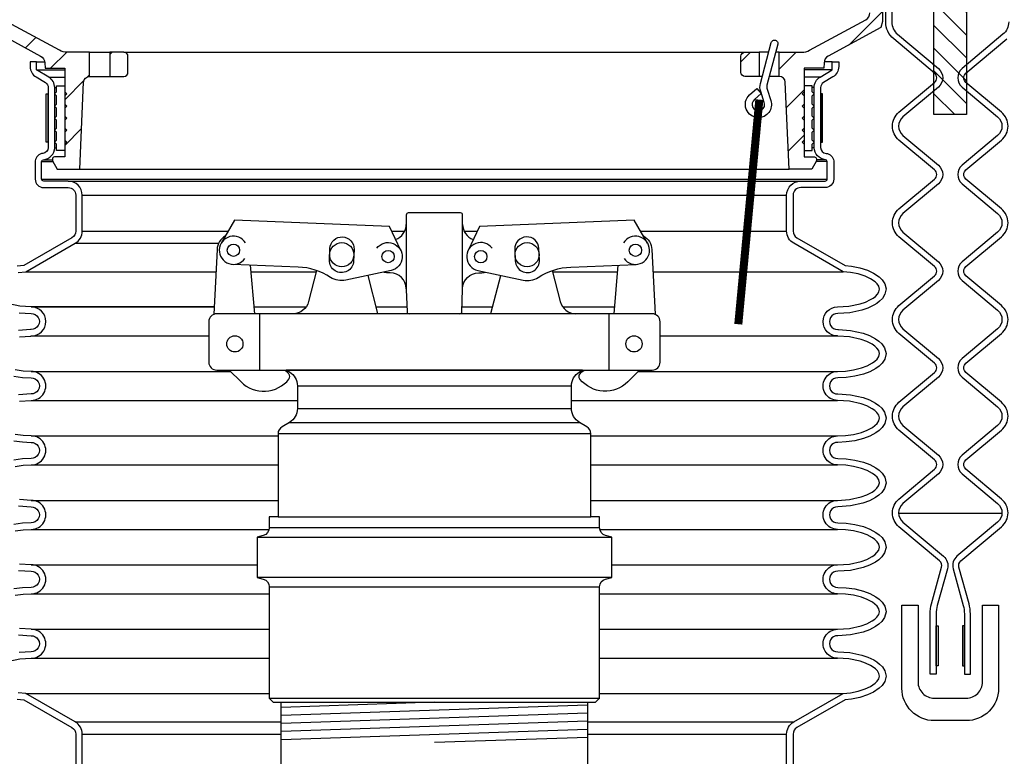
# Model space of a CAD drawing. Extents: x -169 to 6736, y -208 to 3022.
# Tile 46 of 256: x 147 to 162, y 863 to 874. Entities that reach past the tile are written whole.
import ezdxf

# ---------------------------------------------------------------- set-up
doc = ezdxf.new("R2010")
doc.units = 0
doc.header["$MEASUREMENT"] = 0
for name, color, linetype in [('ADAPTOR', 3, 'CONTINUOUS'), ('FILL-CAP', 1, 'CONTINUOUS'), ('FRP-SUMP', 2, 'CONTINUOUS'), ('GALV-4-PIPE', 4, 'CONTINUOUS'), ('MULTI-PORT-MANHOLE', 2, 'CONTINUOUS'), ('MULTI-PORT-MANHOLE-HATCH', 252, 'CONTINUOUS'), ('MULTI-PORT-SHROUD', 1, 'CONTINUOUS'), ('MULTI-PORT-SPILL-BUCKET', 1, 'CONTINUOUS'), ('MULTI-PORT-SPILL-BUCKET-HATCH', 7, 'CONTINUOUS'), ('MULTI-PORT-SPILL-BUCKET-SHROUD', 1, 'CONTINUOUS')]:
    doc.layers.add(name, color=color, linetype=linetype)
pattern_1 = [(45, (-7684.807, -328.87903), (-0.35355339, 0.35355339), [])]

msp = doc.modelspace()

# ---------------------------------------------------------------- hatches: boundary and pattern name
at = {"layer": 'MULTI-PORT-MANHOLE-HATCH', "linetype": 'Continuous'}
h = msp.add_hatch(dxfattribs=at)
h.set_pattern_fill('LINE', color=256, scale=2, angle=45, style=0)
h.set_pattern_definition([(135, (8142.92032, -300.3843), (0.176776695, 0.176776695), [])])
h.paths.add_polyline_path([(160.9024, 876.57778), (161.4084, 876.57778), (161.4084, 872.57778), (160.9024, 872.57778)])
at = {"layer": 'MULTI-PORT-SPILL-BUCKET-HATCH', "linetype": 'Continuous'}
h = msp.add_hatch(dxfattribs=at)
h.set_pattern_fill('LINE', color=256, scale=4, angle=45, style=0)
h.set_pattern_definition(pattern_1)
edge = h.paths.add_edge_path(flags=17)
edge.add_line((147.2179, 875.76528), (147.2179, 876.17153))
edge.add_line((147.2179, 876.17153), (147.24915, 876.20278))
edge.add_line((147.24915, 876.20278), (147.31165, 876.20278))
edge.add_line((147.31165, 876.20278), (147.34463, 876.1698))
edge.add_line((147.34463, 876.1698), (147.36238, 875.83105))
edge.add_arc((147.29997, 875.82778), 0.0625, -89.997947, 3.00213, ccw=False)
edge.add_line((147.29997, 875.76528), (147.2179, 875.76528))
edge = h.paths.add_edge_path()
edge.add_line((148.33985, 873.54653), (148.12137, 873.54653))
edge.add_line((148.12137, 873.54653), (148.12137, 873.17153))
edge.add_line((148.12137, 873.17153), (148.33985, 873.17153))
edge.add_arc((148.33985, 873.23403), 0.0625, 270, 360)
edge.add_line((148.40235, 873.23403), (148.40235, 873.48403))
edge.add_arc((148.33985, 873.48403), 0.0625, 360, 450)
edge = h.paths.add_edge_path()
edge.add_arc((146.47477, 875.64028), 0.125, 90, 182, ccw=False)
edge.add_line((146.47477, 875.76528), (146.8429, 875.76528))
edge.add_line((146.8429, 875.76528), (146.8429, 876.17153))
edge.add_line((146.8429, 876.17153), (146.81165, 876.20278))
edge.add_line((146.81165, 876.20278), (146.4721, 876.20278))
edge.add_arc((146.4721, 876.18778), 0.015, 89.988796, 191.010479)
edge.add_line((146.45738, 876.18492), (146.47855, 876.07599))
edge.add_arc((146.44787, 876.07003), 0.03125, -90.001442, 10.998303, ccw=False)
edge.add_line((146.44787, 876.03878), (146.25593, 876.03878))
edge.add_arc((146.25593, 876.07003), 0.03125, 169.000573, 270.000319, ccw=False)
edge.add_line((146.22526, 876.07599), (146.24643, 876.18492))
edge.add_arc((146.23133, 876.18747), 0.01532, 350.426599, 451.426344)
edge.add_line((146.23095, 876.20278), (146.06014, 876.20278))
edge.add_line((146.06014, 876.20278), (146.03204, 876.17157))
edge.add_line((146.03204, 876.17157), (146.0549, 875.73543))
edge.add_arc((146.30457, 875.74851), 0.25001, 182.999594, 197.899614)
edge.add_line((146.06666, 875.67167), (146.12662, 875.486))
edge.add_arc((145.88873, 875.40916), 0.25, 1.999905, 17.899997, ccw=False)
edge.add_line((146.13857, 875.41789), (146.15481, 874.95278))
edge.add_line((146.15481, 874.95278), (146.20536, 874.95278))
edge.add_line((146.20536, 874.95278), (146.20536, 874.02233))
edge.add_line((146.20536, 874.02233), (146.23281, 873.92934))
edge.add_line((146.23281, 873.92934), (147.04711, 873.4862))
edge.add_arc((146.98736, 873.37641), 0.125, 2.999956, 61.445298, ccw=False)
edge.add_line((147.11219, 873.38295), (147.11672, 873.29653))
edge.add_line((147.11672, 873.29653), (147.4204, 873.29653))
edge.add_line((147.4204, 873.29653), (147.4204, 871.92153))
edge.add_line((147.4204, 871.92153), (147.26165, 871.92153))
edge.add_arc((147.26165, 871.89028), 0.03125, 90, 180)
edge.add_line((147.2304, 871.89028), (147.2304, 871.85903))
edge.add_line((147.2304, 871.85903), (147.30257, 871.73403))
edge.add_line((147.30257, 871.73403), (147.6554, 871.73403))
edge.add_line((147.6554, 871.73403), (147.71425, 873.08187))
edge.add_arc((147.80791, 873.07778), 0.09375, 90, 177.500009, ccw=False)
edge.add_line((147.80791, 873.17153), (147.80791, 873.54653))
edge.add_line((147.80791, 873.54653), (147.45751, 873.54653))
edge.add_arc((147.45751, 873.79652), 0.25, 241.444909, 269.999756, ccw=False)
edge.add_line((147.33801, 873.57694), (146.46668, 874.05111))
edge.add_arc((146.52643, 874.16091), 0.125, 182.000071, 241.445207, ccw=False)
edge.add_line((146.4015, 874.15655), (146.34984, 875.63592))
h = msp.add_hatch(dxfattribs=at)
h.set_pattern_fill('LINE', color=256, scale=4, angle=45, style=0)
h.set_pattern_definition(pattern_1)
edge = h.paths.add_edge_path(flags=16)
edge.add_line((159.0929, 875.76528), (159.0929, 876.17153))
edge.add_line((159.0929, 876.17153), (159.06165, 876.20278))
edge.add_line((159.06165, 876.20278), (158.99915, 876.20278))
edge.add_line((158.99915, 876.20278), (158.96618, 876.1698))
edge.add_line((158.96618, 876.1698), (158.94842, 875.83105))
edge.add_arc((159.01084, 875.82778), 0.0625, 176.99787, 269.997947)
edge.add_line((159.01084, 875.76528), (159.0929, 875.76528))
edge = h.paths.add_edge_path()
edge.add_line((157.97096, 873.54653), (158.18944, 873.54653))
edge.add_line((158.18944, 873.54653), (158.18944, 873.17153))
edge.add_line((158.18944, 873.17153), (157.97096, 873.17153))
edge.add_arc((157.97096, 873.23403), 0.0625, 180, 270, ccw=False)
edge.add_line((157.90846, 873.23403), (157.90846, 873.48403))
edge.add_arc((157.97096, 873.48403), 0.0625, 90, 180, ccw=False)
edge = h.paths.add_edge_path()
edge.add_arc((159.83604, 875.64028), 0.125, 358, 450)
edge.add_line((159.83604, 875.76528), (159.4679, 875.76528))
edge.add_line((159.4679, 875.76528), (159.4679, 876.17153))
edge.add_line((159.4679, 876.17153), (159.49915, 876.20278))
edge.add_line((159.49915, 876.20278), (159.83871, 876.20278))
edge.add_arc((159.83871, 876.18778), 0.015, -11.010479, 90.011204, ccw=False)
edge.add_line((159.85343, 876.18492), (159.83226, 876.07599))
edge.add_arc((159.86293, 876.07003), 0.03125, 169.001697, 270.001442)
edge.add_line((159.86294, 876.03878), (160.05487, 876.03878))
edge.add_arc((160.05487, 876.07003), 0.03125, 269.999681, 370.999427)
edge.add_line((160.08555, 876.07599), (160.06438, 876.18492))
edge.add_arc((160.07948, 876.18747), 0.01532, 88.573656, 189.573401, ccw=False)
edge.add_line((160.07986, 876.20278), (160.25067, 876.20278))
edge.add_line((160.25067, 876.20278), (160.27877, 876.17157))
edge.add_line((160.27877, 876.17157), (160.25591, 875.73543))
edge.add_arc((160.00624, 875.74851), 0.25001, 342.100386, 357.000406, ccw=False)
edge.add_line((160.24415, 875.67167), (160.18418, 875.486))
edge.add_arc((160.42208, 875.40916), 0.25, 162.100003, 178.000095)
edge.add_line((160.17223, 875.41789), (160.15599, 874.95278))
edge.add_line((160.15599, 874.95278), (160.10545, 874.95278))
edge.add_line((160.10545, 874.95278), (160.10545, 874.02233))
edge.add_line((160.10545, 874.02233), (160.078, 873.92934))
edge.add_line((160.078, 873.92934), (159.2637, 873.4862))
edge.add_arc((159.32345, 873.37641), 0.125, 118.554702, 177.000044)
edge.add_line((159.19862, 873.38295), (159.19409, 873.29653))
edge.add_line((159.19409, 873.29653), (158.8904, 873.29653))
edge.add_line((158.8904, 873.29653), (158.8904, 871.92153))
edge.add_line((158.8904, 871.92153), (159.04915, 871.92153))
edge.add_arc((159.04915, 871.89028), 0.03125, 0, 90, ccw=False)
edge.add_line((159.0804, 871.89028), (159.0804, 871.85903))
edge.add_line((159.0804, 871.85903), (159.00823, 871.73403))
edge.add_line((159.00823, 871.73403), (158.6554, 871.73403))
edge.add_line((158.6554, 871.73403), (158.59656, 873.08187))
edge.add_arc((158.50289, 873.07778), 0.09375, 2.499991, 90)
edge.add_line((158.50289, 873.17153), (158.50289, 873.54653))
edge.add_line((158.50289, 873.54653), (158.85329, 873.54653))
edge.add_arc((158.85329, 873.79652), 0.25, 270.000244, 298.555091)
edge.add_line((158.97279, 873.57694), (159.84413, 874.05111))
edge.add_arc((159.78438, 874.16091), 0.125, 298.554793, 357.999929)
edge.add_line((159.9093, 874.15655), (159.96096, 875.63592))

# ---------------------------------------------------------------- linework, layer by layer
at = {"layer": 'ADAPTOR', "color": 7}
for p, q in [((151.0304, 868.37044), (155.2804, 868.37044)), ((151.0304, 868.01857), (155.28094, 868.01857)), ((150.9048, 867.80233), (155.406, 867.80233)), ((155.58169, 867.62773), (150.72912, 867.62773)), ((150.72912, 866.33588), (155.58169, 866.33588)), ((150.4054, 866.02338), (155.9054, 866.02338)), ((155.7179, 866.16974), (150.59237, 866.16974)), ((155.9054, 865.39838), (150.4054, 865.39838)), ((155.71844, 865.24787), (150.5929, 865.24787)), ((150.59301, 863.52317), (155.71801, 863.52317))]:
    msp.add_line(p, q, dxfattribs=at)
at = {"layer": 'ADAPTOR', "linetype": 'Continuous'}
msp.add_lwpolyline([(155.4527, 868.61437), (150.8581, 868.61437), (150.90581, 868.58671, -0.26744182), (151.0304, 868.37044), (151.0304, 868.01819, -0.26792575), (150.90542, 867.8017), (150.79161, 867.73598, 0.26792575), (150.72912, 867.62773), (150.72912, 866.33588), (150.5929, 866.33588), (150.5929, 866.16969, -0.33900864), (150.50045, 866.04901), (150.4054, 866.02338), (150.4054, 865.39838), (150.50045, 865.37275, -0.33899174), (150.5929, 865.25206), (150.59301, 863.52317), (150.65551, 863.46067), (155.6553, 863.46067), (155.7178, 863.52317), (155.7179, 865.25206, -0.33899174), (155.81036, 865.37275), (155.9054, 865.39838), (155.9054, 866.02338), (155.81036, 866.04901, -0.33900864), (155.7179, 866.16969), (155.7179, 866.33588), (155.58169, 866.33588), (155.58169, 867.62773, 0.26792575), (155.51919, 867.73598), (155.40538, 867.8017, -0.26792575), (155.2804, 868.01819), (155.2804, 868.37044, -0.26744182), (155.40499, 868.58671), (155.4527, 868.61437)], format="xyb", dxfattribs=at)
at = {"layer": 'FILL-CAP', "linetype": 'Continuous'}
for p, q in [((150.37035, 869.48937), (150.30447, 870.2435)), ((155.94046, 869.48937), (156.00634, 870.2435)), ((152.7179, 869.87487), (152.7179, 869.86437))]:
    msp.add_line(p, q, dxfattribs=at)
at = {"layer": 'FILL-CAP', "color": 2, "linetype": 'Continuous'}
for p, q in [((152.27994, 869.49013), (152.12721, 870.0843)), ((154.03087, 869.49013), (154.1836, 870.0843)), ((150.4479, 868.61437), (150.4479, 869.48937)), ((155.8629, 868.61437), (155.8629, 869.48937))]:
    msp.add_line(p, q, dxfattribs=at)
at = {"layer": 'FILL-CAP', "linetype": 'Continuous'}
for points in [[(152.63432, 870.46897), (152.45605, 870.84326), (150.05682, 870.94174), (149.84848, 870.58332)], [(156.46233, 870.58332), (156.25398, 870.94174), (153.85475, 870.84326), (153.67648, 870.46897)]]:
    msp.add_lwpolyline(points, dxfattribs=at)
for points in [[(153.54963, 869.48937, 0.40402622), (153.58086, 869.51953), (153.5929, 869.86437), (153.5929, 869.87487), (153.5929, 871.02062, 0.41421356), (153.56165, 871.05187), (152.74915, 871.05187, 0.41421356), (152.7179, 871.02062), (152.7179, 869.86437), (152.72995, 869.51953, 0.40402622), (152.76118, 869.48937)], [(149.91365, 870.69544, 0.2587825), (149.78363, 870.48572), (149.73268, 869.4799)], [(156.39715, 870.69544, -0.2587825), (156.52717, 870.48572), (156.57812, 869.4799)], [(152.26128, 870.5052, -1.44499019), (152.48298, 870.16108), (151.78056, 870.00949, -0.19970767), (151.54483, 870.0528, 0.13452379), (151.04125, 870.21326), (150.02863, 870.25482)], [(154.04953, 870.5052, 1.44499019), (153.82783, 870.16108), (154.53024, 870.00949, 0.19970767), (154.76598, 870.0528, -0.13452379), (155.26956, 870.21326), (156.28218, 870.25482)]]:
    msp.add_lwpolyline(points, format="xyb", dxfattribs=at)
for points in [[(151.53478, 870.50201, -1), (151.90947, 870.48663), (151.90209, 870.30678, -1.00000015), (151.5274, 870.32216)], [(154.77602, 870.50201, 1), (154.40134, 870.48663), (154.40872, 870.30678, 1.00000015), (154.7834, 870.32216)], [(156.5304, 868.61437, 0.41421356), (156.6554, 868.73937), (156.6554, 869.36437, 0.41421356), (156.5304, 869.48937), (149.7804, 869.48937, 0.41421356), (149.6554, 869.36437), (149.6554, 868.73937, 0.41421356), (149.7804, 868.61437)]]:
    msp.add_lwpolyline(points, format="xyb", close=True, dxfattribs=at)
at = {"layer": 'FILL-CAP', "color": 2, "linetype": 'Continuous'}
for points in [[(151.32778, 870.15893), (151.20394, 869.67713, -0.34229985), (150.96181, 869.48937)], [(154.98302, 870.15893), (155.10687, 869.67713, 0.34229985), (155.349, 869.48937)], [(152.7179, 869.87487, 0.41421356), (152.4679, 870.12487), (152.4369, 870.12487, -0.08282474), (152.36464, 870.13554)], [(153.5929, 869.87487, -0.41421356), (153.8429, 870.12487), (153.8739, 870.12487, 0.08282474), (153.94616, 870.13554)], [(149.97257, 868.61437), (150.15543, 868.43226, 0.44640039), (150.8987, 868.47417, 0.36107386), (150.89724, 868.55402, 0.04329968), (150.83537, 868.61437)], [(156.33823, 868.61437), (156.15538, 868.43226, -0.44640039), (155.41211, 868.47417, -0.36107386), (155.41357, 868.55402, -0.04329968), (155.47544, 868.61437)]]:
    msp.add_lwpolyline(points, format="xyb", dxfattribs=at)
at = {"layer": 'FILL-CAP', "color": 1, "linetype": 'Continuous'}
for centre, radius in [((150.0376, 870.47338), 0.0955), ((151.71844, 870.40439), 0.1875), ((152.4369, 870.37487), 0.0955), ((153.8739, 870.37487), 0.096), ((154.59237, 870.40439), 0.1875), ((156.27321, 870.47338), 0.0955), ((150.0599, 869.02137), 0.126), ((156.2509, 869.02137), 0.126)]:
    msp.add_circle(centre, radius, dxfattribs=at)
at = {"layer": 'FILL-CAP', "color": 2, "linetype": 'Continuous'}
for centre, start, end in [((152.4679, 870.87487), 289.892293, 0), ((153.8429, 870.87487), 180, 250.107707)]:
    msp.add_arc(centre, 0.25, start, end, dxfattribs=at)
at = {"layer": 'FILL-CAP', "linetype": 'Continuous'}
for centre, start, end in [((150.03767, 870.47338), 31.207476, 324.090131), ((156.27313, 870.47338), 215.909869, 148.792524)]:
    msp.add_arc(centre, 0.2188, start, end, dxfattribs=at)
at = {"layer": 'FRP-SUMP'}
msp.add_lwpolyline([(160.6554, 864.96665), (160.6554, 863.77588, 0.41588828), (160.90683, 863.52588, -0.00101043), (161.1554, 863.5268, -0.00101043), (161.40397, 863.52588, 0.41588828), (161.6554, 863.77588), (161.6554, 864.96665), (161.90513, 864.96665), (161.90513, 863.6761, -0.41546764), (161.40299, 863.17611, 0.00103576), (161.1554, 863.17666, 0.00103576), (160.90782, 863.17611, -0.41546764), (160.40568, 863.6761), (160.40568, 864.96665)], format="xyb", close=True, dxfattribs=at)
at = {"layer": 'GALV-4-PIPE', "color": 7}
for p, q in [((153.1554, 863.46067), (150.7804, 863.38067)), ((155.5304, 863.4156), (150.7804, 863.2556)), ((155.5304, 863.29053), (150.7804, 863.13053)), ((155.5304, 863.16545), (150.7804, 863.00546)), ((155.5304, 863.04038), (150.7804, 862.88039)), ((155.5304, 862.91531), (153.1554, 862.83532))]:
    msp.add_line(p, q, dxfattribs=at)
at = {"layer": 'GALV-4-PIPE', "linetype": 'Continuous'}
msp.add_lwpolyline([(150.7804, 861.1103), (150.7804, 863.46067), (155.5304, 863.46067), (155.5304, 861.1103, -0.41421356), (155.48353, 861.06342), (150.82728, 861.06342, -0.41421356)], format="xyb", close=True, dxfattribs=at)
at = {"layer": 'MULTI-PORT-MANHOLE', "color": 7, "linetype": 'Continuous'}
msp.add_line((161.95725, 866.39028), (160.35356, 866.39028), dxfattribs=at)
at = {"layer": 'MULTI-PORT-MANHOLE', "linetype": 'Continuous'}
msp.add_lwpolyline([(161.4084, 876.57778), (161.4084, 872.57778), (160.9024, 872.57778), (160.9024, 876.57778)], close=True, dxfattribs=at)
at = {"layer": 'MULTI-PORT-SHROUD', "color": 1, "linetype": 'Continuous'}
for points in [[(160.95456, 864.96421, 0.06721269), (160.93665, 864.83159), (160.93665, 863.89911), (160.8429, 863.89911), (160.8429, 864.83159, -0.06721269), (160.86417, 864.98908), (161.02066, 865.55796, 0.29327737), (160.99053, 865.65464), (160.36007, 866.18366, -0.46630694), (160.36007, 866.61456), (160.91153, 867.0773, 0.46630723), (160.91153, 867.22093), (160.36007, 867.68366, -0.46630723), (160.36007, 868.11456), (160.91153, 868.5773, 0.46630723), (160.91153, 868.72093), (160.36007, 869.18366, -0.46630723), (160.36007, 869.61456), (160.91153, 870.0773, 0.46630723), (160.91153, 870.22093), (160.36007, 870.68366, -0.46630723), (160.36007, 871.11456), (160.91153, 871.5773, 0.46630723), (160.91153, 871.72093), (160.36007, 872.18366, -0.46630723), (160.36007, 872.61456), (160.91153, 873.0773, 0.46630817), (160.91153, 873.22093), (160.2782, 873.75236, -0.22169529), (160.1554, 874.01569), (160.1554, 874.89911)], [(160.24915, 874.89911), (160.24915, 874.01569, 0.22169529), (160.33846, 873.82418), (160.97179, 873.29275, -0.46630908), (160.97179, 873.00548), (160.42033, 872.54275, 0.46630905), (160.42033, 872.25548), (160.97179, 871.79275, -0.46630905), (160.97179, 871.50548), (160.42033, 871.04275, 0.46630905), (160.42033, 870.75548), (160.97179, 870.29275, -0.46630905), (160.97179, 870.00548), (160.42033, 869.54275, 0.46630905), (160.42033, 869.25548), (160.97179, 868.79275, -0.46630905), (160.97179, 868.50548), (160.42033, 868.04275, 0.46630905), (160.42033, 867.75548), (160.97179, 867.29275, -0.46630905), (160.97179, 867.00548), (160.42033, 866.54275, 0.46630785), (160.42033, 866.25548), (161.05079, 865.72646, -0.29327778), (161.11105, 865.53309), (160.95456, 864.96421)], [(162.06165, 874.01569, -0.22169529), (161.97235, 873.82418), (161.33901, 873.29275, 0.46630908), (161.33901, 873.00548), (161.89048, 872.54275, -0.46630905), (161.89048, 872.25548), (161.33901, 871.79275, 0.46630905), (161.33901, 871.50548), (161.89048, 871.04275, -0.46630905), (161.89048, 870.75548), (161.33901, 870.29275, 0.46630905), (161.33901, 870.00548), (161.89048, 869.54275, -0.46630905), (161.89048, 869.25548), (161.33901, 868.79275, 0.46630905), (161.33901, 868.50548), (161.89048, 868.04275, -0.46630905), (161.89048, 867.75548), (161.33901, 867.29275, 0.46630905), (161.33901, 867.00548), (161.89048, 866.54275, -0.46630785), (161.89048, 866.25548), (161.26002, 865.72646, 0.29327778), (161.19975, 865.53309), (161.35624, 864.96421)], [(161.35625, 864.96421, -0.06721269), (161.37415, 864.83159), (161.37415, 863.89911), (161.4679, 863.89911), (161.4679, 864.83159, 0.06721269), (161.44664, 864.98908), (161.29015, 865.55796, -0.29327737), (161.32028, 865.65464), (161.95074, 866.18366, 0.46630694), (161.95074, 866.61456), (161.39928, 867.0773, -0.46630723), (161.39928, 867.22093), (161.95074, 867.68366, 0.46630723), (161.95074, 868.11456), (161.39928, 868.5773, -0.46630723), (161.39928, 868.72093), (161.95074, 869.18366, 0.46630723), (161.95074, 869.61456), (161.39928, 870.0773, -0.46630723), (161.39928, 870.22093), (161.95074, 870.68366, 0.46630723), (161.95074, 871.11456), (161.39928, 871.5773, -0.46630723), (161.39928, 871.72093), (161.95074, 872.18366, 0.46630723), (161.95074, 872.61456), (161.39928, 873.0773, -0.46630817), (161.39928, 873.22093), (162.03261, 873.75236, 0.22169529)]]:
    msp.add_lwpolyline(points, format="xyb", dxfattribs=at)
at = {"layer": 'MULTI-PORT-SHROUD', "color": 7, "linetype": 'Continuous'}
for points in [[(160.93665, 864.02411), (160.93665, 864.64911), (160.96665, 864.64911), (160.96665, 864.02411)], [(161.37415, 864.02411), (161.37415, 864.64911), (161.34415, 864.64911), (161.34415, 864.02411)]]:
    msp.add_lwpolyline(points, close=True, dxfattribs=at)
at = {"layer": 'MULTI-PORT-SPILL-BUCKET', "color": 7, "linetype": 'Continuous'}
for p, q in [((147.80791, 873.54653), (148.12137, 873.54653)), ((148.33985, 873.54653), (157.97096, 873.54653)), ((158.33918, 873.54653), (158.18944, 873.54653)), ((158.50289, 873.54653), (158.44752, 873.54653)), ((147.80791, 873.17153), (148.12137, 873.17153)), ((158.2405, 873.17153), (158.18944, 873.17153)), ((158.50289, 873.17153), (158.34884, 873.17153)), ((147.6554, 871.73403), (158.6554, 871.73403))]:
    msp.add_line(p, q, dxfattribs=at)
at = {"layer": 'MULTI-PORT-SPILL-BUCKET', "linetype": 'Continuous'}
for points in [[(160.10545, 874.95278), (160.10545, 874.02233), (160.078, 873.92934), (159.2637, 873.4862, 0.26069176), (159.19862, 873.38295), (159.19409, 873.29653), (158.8904, 873.29653), (158.8904, 871.92153), (159.04915, 871.92153, -0.41421356), (159.0804, 871.89028), (159.0804, 871.85903), (159.00823, 871.73403), (158.6554, 871.73403), (158.59656, 873.08187, 0.40149071), (158.50289, 873.17153), (158.50289, 873.17153), (158.50289, 873.54653), (158.85329, 873.54653, 0.12524277), (158.97279, 873.57694), (159.84413, 874.05111, 0.265356), (159.9093, 874.15655)], [(146.23281, 873.92934), (147.04711, 873.4862, -0.26069176), (147.11219, 873.38295), (147.11672, 873.29653), (147.4204, 873.29653), (147.4204, 871.92153), (147.26165, 871.92153, 0.41421356), (147.2304, 871.89028), (147.2304, 871.85903), (147.30257, 871.73403), (147.6554, 871.73403), (147.71425, 873.08187, -0.40149071), (147.80791, 873.17153), (147.80791, 873.17153), (147.80791, 873.54653), (147.45751, 873.54653, -0.12524277), (147.33801, 873.57694), (146.46668, 874.05111, -0.265356)]]:
    msp.add_lwpolyline(points, format="xyb", dxfattribs=at)
at = {"layer": 'MULTI-PORT-SPILL-BUCKET', "color": 1, "linetype": 'Continuous'}
msp.add_lwpolyline([(158.1756, 872.5309, -0.67313043), (158.0421, 872.88371), (158.15403, 872.98574), (158.22501, 872.90755), (158.11908, 872.81099, 0.80377672), (158.20375, 872.63946, 0.43550595), (158.27162, 872.76426), (158.2152, 872.93895, -0.14376727), (158.21171, 873.06215), (158.37857, 873.69619, -1), (158.47989, 873.66952), (158.3132, 873.0361, 0.14444497), (158.31503, 872.97422), (158.37221, 872.79627, -0.51620484)], format="xyb", close=True, dxfattribs=at)
at = {"layer": 'MULTI-PORT-SPILL-BUCKET', "linetype": 'Continuous'}
for points in [[(148.33985, 873.54653), (148.12137, 873.54653), (148.12137, 873.17153), (148.33985, 873.17153, 0.41421356), (148.40235, 873.23403), (148.40235, 873.48403, 0.41421356)], [(157.97096, 873.54653), (158.18944, 873.54653), (158.18944, 873.17153), (157.97096, 873.17153, -0.41421356), (157.90846, 873.23403), (157.90846, 873.48403, -0.41421356)]]:
    msp.add_lwpolyline(points, format="xyb", close=True, dxfattribs=at)
at = {"layer": 'MULTI-PORT-SPILL-BUCKET', "color": 2, "linetype": 'Continuous'}
for points in [[(147.2954, 872.11778), (147.26415, 872.14903), (147.2954, 872.18028), (147.2954, 872.30528), (147.26415, 872.33653), (147.2954, 872.36778), (147.2954, 872.49278), (147.26415, 872.52403), (147.2954, 872.55528), (147.2954, 872.68028), (147.26415, 872.71153), (147.2954, 872.74278), (147.2954, 872.86778), (147.26415, 872.89903), (147.2954, 872.93028), (147.2954, 873.02403), (147.4204, 873.02403), (147.4204, 872.93028), (147.45165, 872.89903), (147.4204, 872.86778), (147.4204, 872.74278), (147.45165, 872.71153), (147.4204, 872.68028), (147.4204, 872.55528), (147.45165, 872.52403), (147.4204, 872.49278), (147.4204, 872.36778), (147.45165, 872.33653), (147.4204, 872.30528), (147.4204, 872.18028), (147.45165, 872.14903), (147.4204, 872.11778), (147.4204, 872.02403), (147.2954, 872.02403)], [(159.0154, 872.11778), (159.04665, 872.14903), (159.0154, 872.18028), (159.0154, 872.30528), (159.04665, 872.33653), (159.0154, 872.36778), (159.0154, 872.49278), (159.04665, 872.52403), (159.0154, 872.55528), (159.0154, 872.68028), (159.04665, 872.71153), (159.0154, 872.74278), (159.0154, 872.86778), (159.04665, 872.89903), (159.0154, 872.93028), (159.0154, 873.02403), (158.8904, 873.02403), (158.8904, 872.93028), (158.85915, 872.89903), (158.8904, 872.86778), (158.8904, 872.74278), (158.85915, 872.71153), (158.8904, 872.68028), (158.8904, 872.55528), (158.85915, 872.52403), (158.8904, 872.49278), (158.8904, 872.36778), (158.85915, 872.33653), (158.8904, 872.30528), (158.8904, 872.18028), (158.85915, 872.14903), (158.8904, 872.11778), (158.8904, 872.02403), (159.0154, 872.02403)]]:
    msp.add_lwpolyline(points, close=True, dxfattribs=at)
at = {"layer": 'MULTI-PORT-SPILL-BUCKET', "color": 7, "const_width": 0.125}
msp.add_lwpolyline([(158.19472, 872.81106), (157.86832, 869.32631)], dxfattribs=at)
at = {"layer": 'MULTI-PORT-SPILL-BUCKET-SHROUD', "color": 7, "linetype": 'Continuous'}
for p, q in [((146.9854, 873.39903), (147.1103, 873.39903)), ((159.3254, 873.39903), (159.20051, 873.39903)), ((146.9854, 873.27371), (147.4204, 873.27371)), ((159.3254, 873.27371), (158.8904, 873.27371)), ((147.17396, 873.16123), (147.4204, 873.16123)), ((159.13684, 873.16123), (158.8904, 873.16123)), ((147.2654, 872.99667), (147.2954, 872.99667)), ((159.0454, 872.99667), (159.0154, 872.99667)), ((147.16166, 872.14903), (147.1604, 872.14903)), ((147.16543, 872.14903), (147.16166, 872.14903)), ((159.14538, 872.14903), (159.14915, 872.14903)), ((159.14915, 872.14903), (159.1504, 872.14903)), ((147.2654, 872.06493), (147.2954, 872.06493)), ((159.0454, 872.06493), (159.0154, 872.06493)), ((147.06353, 871.8531), (147.23382, 871.8531)), ((147.09181, 871.87794), (147.2304, 871.87794)), ((159.24728, 871.8531), (159.07698, 871.8531)), ((159.21899, 871.87794), (159.0804, 871.87794)), ((147.06353, 871.5781), (159.24728, 871.5781)), ((147.47415, 871.54685), (158.83665, 871.54685)), ((147.6929, 871.3281), (158.6179, 871.3281)), ((147.6929, 870.77097), (149.95756, 870.77097)), ((152.49049, 870.77097), (152.69529, 870.77097)), ((153.61552, 870.77097), (153.82032, 870.77097)), ((156.35325, 870.77097), (158.6179, 870.77097)), ((147.58312, 870.58129), (149.80736, 870.58129)), ((146.8168, 870.14107), (149.76617, 870.14107)), ((150.31342, 870.14107), (151.32319, 870.14107)), ((154.98761, 870.14107), (155.99739, 870.14107)), ((156.54463, 870.14107), (159.49401, 870.14107)), ((146.90294, 869.59373), (149.73845, 869.59373)), ((149.73845, 869.59373), (146.90294, 869.59373)), ((150.36123, 869.59373), (151.165, 869.59373)), ((152.25331, 869.59373), (152.72735, 869.59373)), ((153.58345, 869.59373), (154.0575, 869.59373)), ((155.1458, 869.59373), (155.94957, 869.59373)), ((146.90294, 869.14373), (149.6554, 869.14373)), ((156.6554, 869.14373), (159.40786, 869.14373)), ((146.90294, 868.59373), (149.9933, 868.59373)), ((150.85901, 868.59373), (150.89371, 868.59373)), ((155.4171, 868.59373), (155.4518, 868.59373)), ((156.3175, 868.59373), (159.40787, 868.59373)), ((146.90293, 868.14373), (151.0304, 868.14373)), ((155.2804, 868.14373), (159.40787, 868.14373)), ((146.90293, 867.59373), (150.72912, 867.59373)), ((155.58169, 867.59373), (159.40788, 867.59373)), ((146.90293, 867.14373), (150.72912, 867.14373)), ((155.58169, 867.14373), (159.40788, 867.14373)), ((146.90293, 866.59373), (150.72912, 866.59373)), ((155.58169, 866.59373), (159.40788, 866.59373)), ((146.90293, 866.14373), (150.59018, 866.14373)), ((155.72063, 866.14373), (159.40788, 866.14373)), ((146.90293, 865.59373), (150.4054, 865.59373)), ((155.9054, 865.59373), (159.40787, 865.59373)), ((146.90293, 865.14373), (150.59291, 865.14373)), ((155.7179, 865.14373), (159.40787, 865.14373)), ((146.90294, 864.59373), (150.59294, 864.59373)), ((155.71786, 864.59373), (159.40786, 864.59373)), ((146.90294, 864.14373), (150.59297, 864.14373)), ((155.71784, 864.14373), (159.40786, 864.14373)), ((146.8168, 863.59639), (150.593, 863.59639)), ((155.7178, 863.59639), (159.49401, 863.59639)), ((147.58312, 863.15616), (150.7804, 863.15616)), ((155.5304, 863.15616), (158.72769, 863.15616)), ((147.6929, 862.96649), (150.7804, 862.96649)), ((155.5304, 862.96649), (158.6179, 862.96649))]:
    msp.add_line(p, q, dxfattribs=at)
at = {"layer": 'MULTI-PORT-SPILL-BUCKET-SHROUD', "color": 1, "linetype": 'Continuous'}
for points in [[(146.69995, 870.12898), (146.8168, 870.14107), (147.58312, 870.58129, 0.26853007), (147.6929, 870.77097), (147.6929, 871.3281, 0.41421356), (147.47415, 871.54685), (147.09478, 871.54685, -0.41421356), (147.06353, 871.5781), (147.06353, 871.8531, -0.33495079), (147.09181, 871.87794, 0.37226186), (147.2654, 872.06493), (147.2654, 872.99667, 0.26412454), (147.17396, 873.16123), (146.9854, 873.27371), (146.9854, 873.39903), (146.8854, 873.39903), (146.8854, 873.3234, 0.26412454), (146.97684, 873.16238), (147.12226, 873.07563, -0.26412454), (147.1654, 872.99722), (147.1654, 872.06702, -0.36520106), (147.08175, 871.97744, 0.35854627), (146.96353, 871.85979), (146.96353, 871.5781, 0.41421356), (147.09478, 871.44685), (147.47415, 871.44685, -0.41421356), (147.5929, 871.3281), (147.5929, 870.77097, -0.26853007), (147.5333, 870.668), (146.78539, 870.23835), (146.68488, 870.22795)], [(146.71738, 869.13155), (146.89699, 869.14334), (146.90294, 869.14373, 1), (146.90294, 869.59373), (146.72649, 869.60478), (146.55359, 869.64065)], [(146.71314, 869.50542), (146.90027, 869.4937, -1.02213573), (146.90014, 869.24376), (146.89044, 869.24312), (146.70326, 869.23084)], [(146.63437, 868.51817), (146.76839, 868.49946), (146.90109, 868.49371, -1.01877101), (146.90014, 868.24376), (146.70325, 868.23084)], [(146.71737, 868.13155), (146.90293, 868.14373, 1.00000017), (146.90294, 868.59373), (146.77749, 868.59916), (146.65359, 868.61645)], [(146.6535, 867.12098), (146.77744, 867.13829), (146.90293, 867.14373, 1.00000017), (146.90293, 867.59373), (146.77748, 867.59916), (146.65358, 867.61645)], [(146.63436, 867.51817), (146.76839, 867.49946), (146.90108, 867.49371, -1.01490594), (146.90108, 867.24374), (146.76834, 867.23799), (146.63427, 867.21926)], [(146.7037, 866.50655), (146.90014, 866.4937, -1.01873998), (146.90108, 866.24374), (146.76838, 866.23799), (146.63436, 866.21929)], [(146.65358, 866.121), (146.77748, 866.13829), (146.90293, 866.14373, 1.00000016), (146.90293, 866.59373), (146.71779, 866.60584)], [(146.65359, 865.121), (146.77749, 865.13829), (146.90293, 865.14373, 1.00000067), (146.90293, 865.59373), (146.71737, 865.6059)], [(146.70325, 865.50662), (146.90014, 865.49369, -1.01877171), (146.90109, 865.24374), (146.76839, 865.23799), (146.63437, 865.21929)], [(146.55359, 864.0968), (146.72649, 864.13267), (146.90294, 864.14373, 1.00000067), (146.90294, 864.59373), (146.71738, 864.6059)], [(146.70326, 864.50662), (146.90014, 864.49369, -1.0221364), (146.90027, 864.24375), (146.71314, 864.23203)], [(147.6929, 862.40935), (147.6929, 862.96649, 0.26853007), (147.58312, 863.15616), (146.8168, 863.59639), (146.69995, 863.60848)], [(146.68488, 863.5095), (146.78539, 863.4991), (147.5333, 863.06945, -0.26853007), (147.5929, 862.96649), (147.5929, 862.40935, -0.41421356)]]:
    msp.add_lwpolyline(points, format="xyb", dxfattribs=at)
at = {"layer": 'MULTI-PORT-SPILL-BUCKET-SHROUD', "linetype": 'Continuous'}
msp.add_lwpolyline([(158.6179, 862.40935), (158.6179, 862.96649, -0.26853007), (158.72769, 863.15616), (159.49401, 863.59639), (159.61086, 863.60848), (159.72544, 863.63159), (159.83713, 863.66791), (159.9173, 863.70531), (159.99008, 863.75524), (160.02178, 863.78646), (160.04642, 863.82329), (160.05701, 863.86621), (160.04852, 863.90968), (160.02476, 863.94745), (159.99353, 863.97923), (159.95841, 864.00646), (159.92063, 864.03001), (159.84089, 864.06815), (159.75721, 864.0968), (159.58432, 864.13267), (159.40786, 864.14373, -1.00000067), (159.40786, 864.59373), (159.59343, 864.6059), (159.77412, 864.64573), (159.86207, 864.67819), (159.94506, 864.72214), (159.9834, 864.74963), (160.0177, 864.78198), (160.04524, 864.82092), (160.05782, 864.86593), (160.04767, 864.91144), (160.02123, 864.95145), (159.98745, 864.98454), (159.94937, 865.01253), (159.86659, 865.05732), (159.77856, 865.09033), (159.65722, 865.121), (159.53332, 865.13829), (159.40787, 865.14373, -1.00000067), (159.40787, 865.59373), (159.59343, 865.6059), (159.77412, 865.64573), (159.86208, 865.67819), (159.94507, 865.72214), (159.98341, 865.74963), (160.01771, 865.78198), (160.04525, 865.82092), (160.05783, 865.86593), (160.04767, 865.91144), (160.02124, 865.95145), (159.98745, 865.98454), (159.94938, 866.01253), (159.8666, 866.05732), (159.77856, 866.09033), (159.65722, 866.121), (159.53333, 866.13829), (159.40788, 866.14373, -1.00000016), (159.40788, 866.59373), (159.59301, 866.60584), (159.77377, 866.64562), (159.86177, 866.67806), (159.9448, 866.72197), (159.98318, 866.74944), (160.01752, 866.78177), (160.04513, 866.82067), (160.05782, 866.86567), (160.04777, 866.91121), (160.02139, 866.95128), (159.98762, 866.9844), (159.94954, 867.01241), (159.86675, 867.05725), (159.77869, 867.09029), (159.65731, 867.12098), (159.53337, 867.13829), (159.40788, 867.14373, -1.00000017), (159.40788, 867.59373), (159.53333, 867.59916), (159.65722, 867.61645), (159.77856, 867.64712), (159.8666, 867.68013), (159.94938, 867.72493), (159.98745, 867.75291), (160.02124, 867.786), (160.04767, 867.82602), (160.05783, 867.87152), (160.04525, 867.91654), (160.01771, 867.95547), (159.98341, 867.98782), (159.94507, 868.01531), (159.86208, 868.05926), (159.77412, 868.09172), (159.59343, 868.13155), (159.40787, 868.14373, -1.00000017), (159.40787, 868.59373), (159.53332, 868.59916), (159.65722, 868.61645), (159.77856, 868.64712), (159.86659, 868.68013), (159.94937, 868.72493), (159.98745, 868.75291), (160.02123, 868.786), (160.04767, 868.82602), (160.05782, 868.87152), (160.04524, 868.91654), (160.0177, 868.95547), (159.9834, 868.98782), (159.94506, 869.01531), (159.86207, 869.05926), (159.77412, 869.09172), (159.59343, 869.13155), (159.41381, 869.14334), (159.40786, 869.14373, -1), (159.40786, 869.59373), (159.58432, 869.60478), (159.75721, 869.64065), (159.84089, 869.6693), (159.92063, 869.70745), (159.95841, 869.73099), (159.99353, 869.75823), (160.02476, 869.79001), (160.04852, 869.82777), (160.05701, 869.87124), (160.04642, 869.91416), (160.02178, 869.951), (159.99008, 869.98221), (159.9173, 870.03214), (159.83713, 870.06955), (159.72544, 870.10586), (159.61086, 870.12898), (159.49401, 870.14107), (158.72769, 870.58129, -0.26853007), (158.6179, 870.77097), (158.6179, 871.3281, -0.41421356), (158.83665, 871.54685), (159.21603, 871.54685, 0.41421356), (159.24728, 871.5781), (159.24728, 871.8531, 0.33495079), (159.21899, 871.87794, -0.37226186), (159.0454, 872.06493), (159.0454, 872.99667, -0.26412454), (159.13684, 873.16123), (159.3254, 873.27371), (159.3254, 873.39903), (159.4254, 873.39903), (159.4254, 873.3234, -0.26412454), (159.33396, 873.16238), (159.18855, 873.07563, 0.26412454), (159.1454, 872.99722), (159.1454, 872.06702, 0.36520106), (159.22905, 871.97744, -0.35854627), (159.34728, 871.85979), (159.34728, 871.5781, -0.41421356), (159.21603, 871.44685), (158.83665, 871.44685, 0.41421356), (158.7179, 871.3281), (158.7179, 870.77097, 0.26853007), (158.7775, 870.668), (159.52541, 870.23835), (159.62593, 870.22795), (159.75088, 870.20274), (159.87386, 870.16276), (159.96707, 870.11927), (160.05395, 870.05966), (160.09922, 870.01509), (160.1393, 869.95517), (160.15939, 869.87375), (160.14309, 869.7903), (160.10365, 869.72761), (160.06013, 869.68333), (160.01565, 869.64883), (159.9688, 869.61964), (159.8788, 869.57658), (159.78367, 869.54401), (159.59767, 869.50542), (159.41054, 869.4937, 1.02213573), (159.41066, 869.24376), (159.42036, 869.24312), (159.60755, 869.23084), (159.80232, 869.1879), (159.90296, 869.15076), (159.99783, 869.10052), (160.04713, 869.06518), (160.09358, 869.02137), (160.13689, 868.96014), (160.16089, 868.87425), (160.14126, 868.78626), (160.0988, 868.722), (160.05237, 868.67652), (160.00303, 868.64026), (159.90814, 868.58891), (159.80845, 868.55153), (159.67644, 868.51817), (159.54241, 868.49946), (159.40972, 868.49371, 1.01877101), (159.41067, 868.24376), (159.60755, 868.23084), (159.80233, 868.1879), (159.90297, 868.15076), (159.99784, 868.10052), (160.04714, 868.06518), (160.09358, 868.02137), (160.13689, 867.96014), (160.1609, 867.87425), (160.14126, 867.78626), (160.09881, 867.72201), (160.05238, 867.67652), (160.00304, 867.64026), (159.90814, 867.58891), (159.80846, 867.55153), (159.67644, 867.51817), (159.54242, 867.49946), (159.40973, 867.49371, 1.01490594), (159.40973, 867.24374), (159.54247, 867.23799), (159.67654, 867.21926), (159.8086, 867.18587), (159.90832, 867.14846), (160.00324, 867.09706), (160.05258, 867.06075), (160.09903, 867.01519), (160.14144, 866.95079), (160.16088, 866.8627), (160.13668, 866.77689), (160.09331, 866.71577), (160.04684, 866.67204), (159.99752, 866.63673), (159.90261, 866.58654), (159.80194, 866.54943), (159.60711, 866.50655), (159.41067, 866.4937, 1.01873998), (159.40973, 866.24374), (159.54242, 866.23799), (159.67644, 866.21929), (159.80846, 866.18592), (159.90814, 866.14855), (160.00304, 866.09719), (160.05238, 866.06093), (160.09881, 866.01545), (160.14126, 865.95119), (160.1609, 865.86321), (160.13689, 865.77731), (160.09358, 865.71608), (160.04714, 865.67228), (159.99784, 865.63693), (159.90297, 865.58669), (159.80233, 865.54955), (159.60755, 865.50662), (159.41067, 865.49369, 1.01877171), (159.40972, 865.24374), (159.54241, 865.23799), (159.67644, 865.21929), (159.80845, 865.18592), (159.90814, 865.14855), (160.00304, 865.09719), (160.05237, 865.06093), (160.0988, 865.01545), (160.14126, 864.95119), (160.16089, 864.8632), (160.13689, 864.77731), (160.09358, 864.71608), (160.04713, 864.67228), (159.99783, 864.63693), (159.90296, 864.58669), (159.80232, 864.54955), (159.60755, 864.50662), (159.41066, 864.49369, 1.0221364), (159.41054, 864.24375), (159.59767, 864.23203), (159.78367, 864.19344), (159.8788, 864.16087), (159.9688, 864.11782), (160.01565, 864.08862), (160.06013, 864.05412), (160.10365, 864.00984), (160.14309, 863.94715), (160.15939, 863.8637), (160.1393, 863.78228), (160.09922, 863.72237), (160.05395, 863.67779), (159.96707, 863.61818), (159.87387, 863.5747), (159.75088, 863.53471), (159.62592, 863.5095), (159.52541, 863.4991), (158.7775, 863.06945, 0.26853007), (158.7179, 862.96649), (158.7179, 862.40935, 0.41421356)], format="xyb", dxfattribs=at)
at = {"layer": 'MULTI-PORT-SPILL-BUCKET-SHROUD', "color": 7, "linetype": 'Continuous'}
for points in [[(147.1604, 872.89903), (147.1604, 872.14903), (147.1354, 872.14903), (147.1354, 872.89903), (147.1604, 872.89903), (147.16166, 872.89903), (147.16543, 872.89903)], [(159.1504, 872.89903), (159.1504, 872.14903), (159.1754, 872.14903), (159.1754, 872.89903), (159.1504, 872.89903), (159.14915, 872.89903), (159.14538, 872.89903)]]:
    msp.add_lwpolyline(points, dxfattribs=at)

doc.saveas('drawing.dxf')
